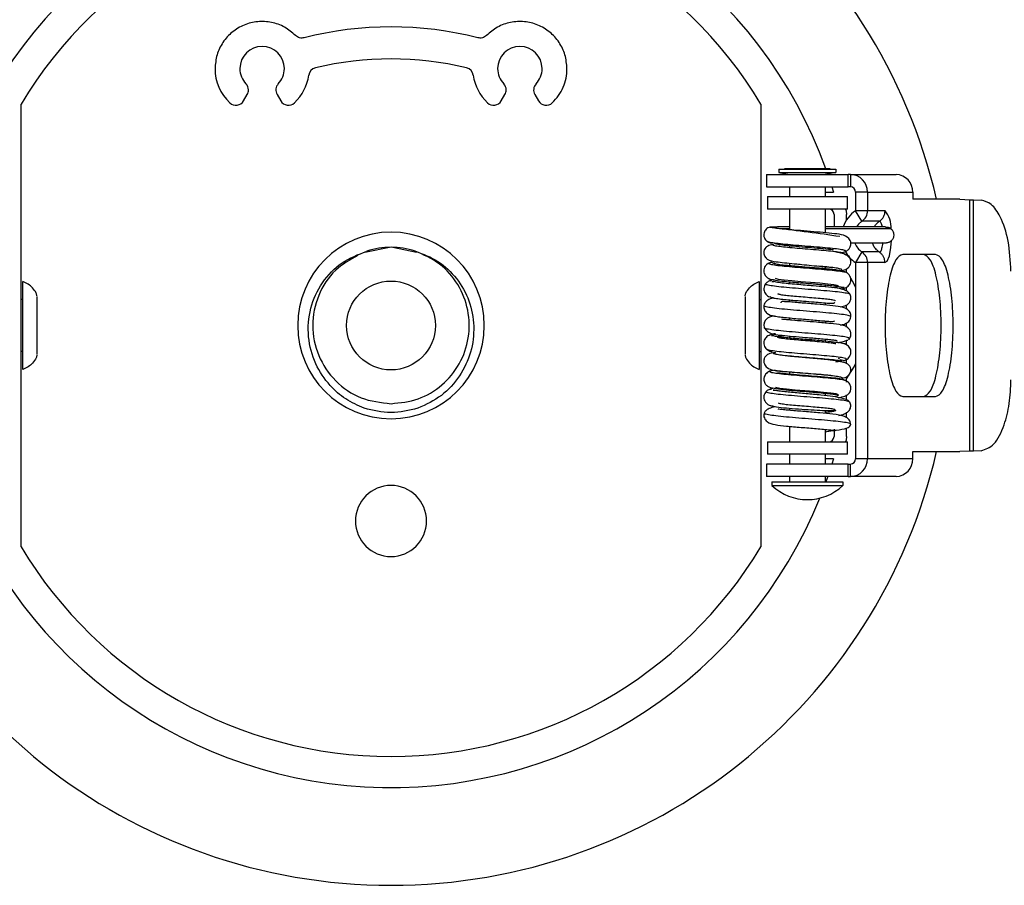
# Model space of a CAD drawing. Header units: millimetres. Extents: x 105 to 699, y 61 to 481.
# Tile 13 of 25: x 265 to 320, y 386 to 434. Entities that reach past the tile are written whole.
import ezdxf

# ---------------------------------------------------------------- set-up
doc = ezdxf.new("R2010")
doc.units = ezdxf.units.MM
doc.linetypes.add('SLD-Solid', pattern=[0])

msp = doc.modelspace()

# ---------------------------------------------------------------- linework, layer by layer
at = {"color": 7, "linetype": 'SLD-Solid', "lineweight": 25}
for p, q in [((277.381, 429.709), (277.588, 430.067)), ((279.265, 430.067), (279.472, 429.709)), ((291.881, 429.709), (292.088, 430.067)), ((293.765, 430.067), (293.972, 429.709)), ((264.87, 404.609), (264.87, 429.522)), ((306.483, 429.522), (306.483, 404.609)), ((306.798, 425.566), (306.798, 424.866)), ((306.798, 425.566), (311.398, 425.566)), ((307.498, 425.866), (307.498, 425.666)), ((307.498, 425.866), (310.698, 425.866)), ((307.498, 425.666), (310.698, 425.666)), ((307.498, 425.666), (308.098, 425.566)), ((310.379, 425.88), (307.817, 425.88)), ((310.698, 425.666), (310.098, 425.566)), ((310.698, 425.866), (310.698, 425.666)), ((311.398, 424.866), (311.398, 425.566)), ((311.515, 425.566), (311.398, 425.566)), ((311.515, 425.566), (311.515, 424.866)), ((311.515, 425.566), (314.05, 425.566)), ((306.798, 424.866), (311.398, 424.866)), ((308.098, 424.866), (308.098, 424.316)), ((310.098, 424.866), (310.098, 424.316)), ((310.479, 424.866), (310.571, 424.566)), ((311.515, 424.866), (311.398, 424.866)), ((306.848, 424.316), (306.848, 423.616)), ((306.848, 424.316), (311.348, 424.316)), ((310.098, 424.566), (310.571, 424.566)), ((311.348, 423.616), (311.348, 424.316)), ((311.806, 424.566), (311.806, 423.522)), ((312.484, 424.566), (311.806, 424.566)), ((312.484, 424.566), (312.484, 423.522)), ((312.484, 424.566), (315.028, 424.566)), ((315.028, 424.566), (315.028, 424.166)), ((317.671, 424.166), (315.028, 424.166)), ((317.671, 424.166), (318.231, 424.137)), ((318.231, 409.994), (318.231, 424.137)), ((318.438, 410.003), (318.438, 424.128)), ((318.438, 424.128), (318.876, 424.115)), ((311.348, 423.616), (306.848, 423.616)), ((308.098, 423.616), (308.098, 422.454)), ((310.098, 423.616), (310.098, 422.283)), ((310.598, 423.316), (310.598, 422.61)), ((311.298, 423.002), (311.298, 423.316)), ((312.17, 422.931), (311.806, 423.522)), ((312.484, 423.522), (311.806, 423.522)), ((313.469, 423.523), (312.484, 423.522)), ((308.098, 421.559), (308.098, 421.442)), ((285.676, 421.466), (284.207, 421.173)), ((287.112, 421.18), (285.676, 421.466)), ((310.789, 421.178), (310.568, 421.224)), ((310.991, 421.161), (311.2, 421.207)), ((311.298, 420.997), (311.298, 421.13)), ((312.17, 421.201), (311.806, 420.61)), ((313.137, 421.201), (312.17, 421.201)), ((316.312, 421.066), (314.46, 421.066)), ((307.098, 420.601), (307.013, 420.606)), ((307.241, 420.649), (307.329, 420.661)), ((308.098, 420.57), (308.098, 420.422)), ((312.484, 420.61), (311.806, 420.61)), ((311.806, 420.61), (311.806, 409.566)), ((313.447, 420.61), (312.484, 420.61)), ((312.484, 420.61), (312.484, 409.566)), ((310.098, 420.367), (310.098, 420.253)), ((311.298, 420.047), (311.298, 420.248)), ((264.96, 414.594), (264.96, 419.537)), ((306.393, 419.537), (306.393, 414.594)), ((307.108, 419.534), (307.204, 419.535)), ((308.098, 419.524), (308.098, 419.409)), ((310.098, 419.353), (310.098, 419.239)), ((311.042, 419.199), (311.054, 419.186)), ((311.298, 419), (311.298, 419.222)), ((264.96, 418.537), (264.87, 418.537)), ((265.763, 415.431), (265.763, 418.701)), ((305.59, 418.701), (305.59, 415.431)), ((306.393, 418.537), (306.483, 418.537)), ((308.098, 418.504), (308.098, 418.39)), ((310.098, 418.338), (310.098, 418.22)), ((311.298, 417.987), (311.298, 418.215)), ((308.098, 417.491), (308.098, 417.376)), ((310.098, 417.319), (310.098, 417.205)), ((311.298, 416.973), (311.298, 417.218)), ((307.084, 416.496), (307.171, 416.499)), ((308.098, 416.473), (308.098, 416.357)), ((310.098, 416.302), (310.098, 416.181)), ((311.298, 415.976), (311.298, 416.223)), ((311.412, 416.281), (311.465, 416.32)), ((264.96, 415.594), (264.87, 415.594)), ((306.393, 415.594), (306.483, 415.594)), ((310.929, 415.166), (310.847, 415.209)), ((310.945, 415.146), (311.111, 415.105)), ((311.298, 414.937), (311.298, 415.157)), ((307.16, 414.542), (307.047, 414.52)), ((308.098, 414.44), (308.098, 414.323)), ((311.298, 413.948), (311.298, 414.176)), ((311.298, 413.876), (311.298, 413.944)), ((310.098, 413.253), (310.098, 413.119)), ((311.298, 412.882), (311.298, 413.16)), ((314.46, 413.066), (316.312, 413.066)), ((308.098, 412.41), (308.098, 412.291)), ((310.098, 412.285), (310.098, 412.122)), ((311.298, 411.865), (311.298, 412.154)), ((308.098, 411.392), (308.098, 410.516)), ((310.098, 411.22), (310.098, 410.516)), ((310.598, 411.231), (310.598, 411.178)), ((310.598, 411.157), (310.598, 410.816)), ((311.298, 410.816), (311.298, 411.302)), ((306.848, 410.516), (306.848, 409.816)), ((306.848, 410.516), (311.348, 410.516)), ((311.348, 409.816), (311.348, 410.516)), ((315.028, 409.966), (317.671, 409.966)), ((315.028, 409.566), (315.028, 409.966)), ((318.231, 409.994), (317.671, 409.966)), ((318.876, 410.016), (318.438, 410.003)), ((311.348, 409.816), (306.848, 409.816)), ((308.098, 409.816), (308.098, 409.266)), ((310.098, 409.816), (310.098, 409.266)), ((310.571, 409.566), (310.098, 409.566)), ((310.571, 409.566), (310.479, 409.266)), ((312.484, 409.566), (311.806, 409.566)), ((315.028, 409.566), (312.484, 409.566)), ((306.798, 409.266), (306.798, 408.566)), ((311.398, 409.266), (306.798, 409.266)), ((311.398, 408.566), (311.398, 409.266)), ((311.398, 409.266), (311.515, 409.266)), ((311.515, 408.566), (311.515, 409.266)), ((311.398, 408.566), (306.798, 408.566)), ((307.098, 408.266), (307.098, 408.066)), ((307.098, 408.266), (311.098, 408.266)), ((308.098, 408.566), (308.098, 408.266)), ((310.098, 408.566), (310.098, 408.266)), ((310.248, 408.566), (310.142, 408.266)), ((311.098, 408.266), (311.098, 408.066)), ((311.398, 408.566), (311.515, 408.566)), ((314.05, 408.566), (311.515, 408.566)), ((307.098, 408.066), (311.098, 408.066))]:
    msp.add_line(p, q, dxfattribs=at)
at = {"color": 7, "linetype": 'SLD-Solid', "lineweight": 25, "flags": 128}
for points in [[(311.252, 423.616), (311.279, 423.511), (311.298, 423.316)], [(312.17, 422.931), (311.978, 422.767), (311.863, 422.614)], [(313.155, 422.932), (312.603, 422.931), (312.17, 422.931)], [(313.447, 420.61), (313.588, 420.69), (313.711, 420.988), (313.795, 421.456), (313.824, 421.839)], [(310.505, 419.194), (310.702, 419.225), (310.819, 419.268), (310.778, 419.31), (310.58, 419.353), (310.242, 419.396), (309.795, 419.44), (309.278, 419.483), (308.738, 419.527), (308.227, 419.571), (307.79, 419.615), (307.471, 419.66), (307.298, 419.705), (307.298, 419.705)], [(311.806, 419.229), (311.727, 419.386), (311.534, 419.722)], [(311.064, 414.1), (311.274, 414.16), (311.437, 414.271), (311.528, 414.421), (311.546, 414.507), (311.545, 414.599), (311.525, 414.693), (311.488, 414.776), (311.377, 414.898), (311.227, 414.971), (310.793, 415.067), (310.252, 415.132), (309.643, 415.186), (308.999, 415.239), (308.603, 415.277), (308.144, 415.327), (307.696, 415.382), (307.368, 415.432), (307.368, 415.432)], [(311.298, 414.066), (311.727, 414.745), (311.806, 414.903)], [(310.527, 413.066), (310.648, 413.082), (310.829, 413.126), (310.851, 413.169), (310.711, 413.213), (310.419, 413.257), (310.001, 413.301), (309.495, 413.346), (308.947, 413.39), (308.406, 413.435), (307.923, 413.481), (307.545, 413.526), (307.306, 413.572), (307.306, 413.572)], [(311.298, 410.816), (311.279, 410.621), (311.252, 410.516)]]:
    msp.add_lwpolyline(points, dxfattribs=at)
at = {"color": 7, "linetype": 'SLD-Solid'}
msp.add_circle((285.676, 417.066), 2.5, dxfattribs=at)
at = {"color": 7, "linetype": 'SLD-Solid', "lineweight": 25}
for centre, radius, start, end in [((285.676, 417.066), 31.5, 13.0262, 166.9738), ((285.676, 417.066), 26, 19.8158, 158.0577), ((285.676, 417.066), 24.25, 30.9084, 149.0916), ((285.676, 414.066), 19.8, 75.7045, 104.2955), ((278.426, 431.52), 1.25, 360, 180), ((292.926, 431.52), 1.25, 360, 180), ((285.676, 414.066), 18, 76.3421, 103.6579), ((278.426, 431.52), 2.65, 180, 226.5523), ((278.426, 431.52), 1.25, 180, 223.3985), ((278.426, 431.52), 1.25, 316.6015, 360), ((281.544, 431.071), 0.5, 103.6579, 171.8051), ((289.808, 431.071), 0.5, 8.1949, 76.3421), ((292.926, 431.52), 1.25, 180, 223.3985), ((292.926, 431.52), 1.25, 316.6015, 360), ((278.426, 431.52), 2.65, 313.4477, 351.8051), ((292.926, 431.52), 2.65, 188.1949, 226.5523), ((277.155, 430.317), 0.5, 0, 43.3985), ((279.698, 430.317), 0.5, 136.6015, 210), ((291.655, 430.317), 0.5, 0, 43.3985), ((294.198, 430.317), 0.5, 136.6015, 210), ((277.155, 430.317), 0.5, 330, 0), ((291.655, 430.317), 0.5, 330, 0), ((276.948, 429.959), 0.5, 226.5523, 330), ((279.905, 429.959), 0.5, 210, 313.4477), ((291.448, 429.959), 0.5, 226.5523, 330), ((294.405, 429.959), 0.5, 210, 313.4477), ((311.499, 424.581), 0.985, 359.1185, 89.0905), ((314.042, 424.58), 0.986, 359.1608, 87.0514), ((311.51, 424.57), 0.295, 359.1185, 89.0905), ((310.298, 423.316), 0.3, 360, 90), ((312.754, 422.087), 1.719, 123.4629, 161.9058), ((311.779, 423.518), 0.705, 303.6351, 0.2916), ((312.347, 422.578), 1.467, 356.6964, 40.1499), ((285.676, 417.066), 5.25, 0, 180), ((297.144, 330.449), 92.647, 81.44691, 83.66934), ((312.732, 422.052), 1.021, 199.8655, 236.5464), ((285.676, 417.066), 4.4, 90, 108), ((285.676, 417.066), 4.4, 72, 90), ((312.748, 422.038), 1.711, 207.3155, 236.5867), ((311.779, 420.613), 0.705, 359.7084, 56.3649), ((285.676, 417.066), 5.25, 180, 0), ((310.298, 410.816), 0.3, 270, 360), ((285.676, 417.066), 31.5, 193.0262, 346.9738), ((311.499, 409.551), 0.985, 270.9095, 0.8815), ((311.51, 409.561), 0.295, 270.9095, 0.8815), ((314.042, 409.551), 0.986, 272.9486, 0.8392), ((285.676, 417.066), 26, 199.8376, 338.0577), ((285.676, 406.066), 2, 0, 180), ((309.098, 410.166), 2.9, 226.3972, 313.6028), ((285.676, 406.066), 2, 180, 0), ((285.676, 417.066), 24.25, 210.9084, 329.0916)]:
    msp.add_arc(centre, radius, start, end, dxfattribs=at)
for points in [[(280.311, 433.383), (280.111, 433.553), (279.713, 433.892), (278.96, 434.153), (278.173, 434.197), (277.404, 434.007), (276.724, 433.602), (276.196, 433.017), (275.843, 432.302), (275.799, 431.781), (275.776, 431.52)], [(295.576, 431.52), (295.554, 431.781), (295.509, 432.302), (295.157, 433.017), (294.628, 433.602), (293.948, 434.007), (293.18, 434.197), (292.393, 434.153), (291.64, 433.892), (291.241, 433.553), (291.042, 433.383)], [(280.787, 433.253), (280.745, 433.245), (280.66, 433.23), (280.53, 433.25), (280.409, 433.299), (280.343, 433.355), (280.311, 433.383)], [(291.042, 433.383), (291.009, 433.355), (290.944, 433.299), (290.822, 433.25), (290.693, 433.23), (290.608, 433.245), (290.565, 433.253)], [(294.749, 429.596), (294.872, 429.727), (295.118, 429.989), (295.375, 430.466), (295.545, 430.981), (295.566, 431.34), (295.576, 431.52)], [(313.155, 422.932), (313.201, 422.967), (313.293, 423.037), (313.392, 423.183), (313.457, 423.348), (313.465, 423.466), (313.469, 423.524)], [(285.676, 412.666), (286.195, 412.719), (287.231, 412.826), (288.594, 413.656), (289.596, 414.869), (290.113, 416.363), (290.083, 417.944), (289.505, 419.407), (288.465, 420.617), (287.512, 421.039), (287.036, 421.25)]]:
    msp.add_open_spline(points, degree=3, dxfattribs=at)
for points, knots in [([(314.05, 425.566), (314.058, 425.566), (314.072, 425.566), (314.086, 425.565), (314.093, 425.565)], [0, 0, 0, 0, 0.559516, 1, 1, 1, 1]), ([(318.231, 424.137), (318.262, 424.136), (318.318, 424.132), (318.402, 424.129), (318.438, 424.128)], [0, 0, 0, 0, 0.559957, 1, 1, 1, 1]), ([(320.549, 420.115), (320.518, 420.697), (320.455, 421.86), (320.009, 423.171), (319.457, 423.959), (319.07, 424.063), (318.876, 424.115)], [0, 0, 0, 0, 0.2788476, 0.5579127, 0.779221, 1, 1, 1, 1]), ([(308.098, 422.609), (308.05, 422.609), (307.875, 422.608), (307.622, 422.608), (307.335, 422.607), (307.111, 422.606), (307.056, 422.605), (307.027, 422.605)], [0, 0, 0, 0, 0.077031, 0.278684, 0.499533, 0.739889, 1, 1, 1, 1]), ([(313.489, 422.611), (313.304, 422.611), (313.04, 422.611), (312.84, 422.611), (312.072, 422.611), (311.586, 422.611), (310.862, 422.61), (310.425, 422.61), (310.187, 422.61), (310.098, 422.61)], [0, 0, 0, 0, 0.333193, 0.475811, 0.603107, 0.813857, 0.894715, 0.960926, 1, 1, 1, 1]), ([(312.852, 422.611), (312.887, 422.665), (312.967, 422.793), (313.087, 422.881), (313.155, 422.932)], [0, 0, 0, 0, 0.430632, 1, 1, 1, 1]), ([(313.319, 422.611), (313.316, 422.63), (313.304, 422.696), (313.276, 422.784), (313.239, 422.869), (313.197, 422.923), (313.168, 422.93), (313.154, 422.934)], [0, 0, 0, 0, 0.093308, 0.319983, 0.546657, 0.77333, 1, 1, 1, 1]), ([(313.489, 422.604), (313.53, 422.606), (313.63, 422.613), (313.718, 422.561), (313.769, 422.531)], [0, 0, 0, 0, 0.416718, 1, 1, 1, 1]), ([(307.011, 422.603), (306.966, 422.589), (306.88, 422.564), (306.777, 422.484), (306.702, 422.386), (306.654, 422.269), (306.642, 422.135), (306.671, 421.999), (306.739, 421.878), (306.81, 421.82), (306.844, 421.793)], [0, 0, 0, 0, 0.129723, 0.251509, 0.363411, 0.481893, 0.610029, 0.74315, 0.875118, 1, 1, 1, 1]), ([(311.201, 421.208), (311.257, 421.234), (311.366, 421.285), (311.478, 421.413), (311.538, 421.546), (311.556, 421.701), (311.521, 421.843), (311.365, 422.068), (311.005, 422.191), (310.526, 422.243), (309.831, 422.311), (309.078, 422.37), (308.418, 422.425), (307.875, 422.473), (307.435, 422.516), (307.053, 422.576), (307.007, 422.588), (306.981, 422.595)], [0, 0, 0, 0, 0.026815, 0.052797, 0.076833, 0.098306, 0.133143, 0.159734, 0.259468, 0.366896, 0.464779, 0.559944, 0.659813, 0.722269, 0.798627, 0.889576, 1, 1, 1, 1]), ([(307.528, 422.531), (307.595, 422.531), (307.731, 422.531), (307.974, 422.531), (308.098, 422.531)], [0, 0, 0, 0, 0.4893656, 1, 1, 1, 1]), ([(310.098, 422.531), (310.19, 422.531), (310.4, 422.531), (310.735, 422.531), (311.074, 422.531), (311.435, 422.531), (311.743, 422.531), (312.18, 422.531), (312.724, 422.531), (313.127, 422.531), (313.338, 422.531), (313.578, 422.531), (313.769, 422.531)], [0, 0, 0, 0, 0.038522, 0.087229, 0.135902, 0.184513, 0.256048, 0.318709, 0.485935, 0.582092, 0.666803, 1, 1, 1, 1]), ([(313.769, 422.531), (313.813, 422.492), (313.899, 422.414), (313.962, 422.243), (313.959, 422.064), (313.89, 421.898), (313.763, 421.777), (313.639, 421.715), (313.565, 421.719), (313.549, 421.72)], [0, 0, 0, 0, 0.159423, 0.318497, 0.477674, 0.636994, 0.79607, 0.955509, 1, 1, 1, 1]), ([(307.165, 421.611), (307.059, 421.595), (306.841, 421.562), (306.681, 421.383), (306.634, 421.144), (306.702, 420.923), (306.949, 420.693), (307.232, 420.674), (307.796, 420.595), (308.179, 420.563), (308.401, 420.54), (308.42, 420.538)], [0, 0, 0, 0, 0.122493, 0.252344, 0.316329, 0.383878, 0.454374, 0.690354, 0.838682, 0.986006, 1, 1, 1, 1]), ([(306.842, 421.792), (306.866, 421.777), (306.914, 421.747), (307.014, 421.713), (307.093, 421.718), (307.139, 421.721)], [0, 0, 0, 0, 0.299862, 0.596993, 1, 1, 1, 1]), ([(311.109, 421.187), (311.159, 421.199), (311.283, 421.229), (311.253, 421.276), (311.048, 421.33), (310.651, 421.384), (310.109, 421.438), (309.468, 421.492), (308.787, 421.546), (308.129, 421.601), (307.555, 421.656), (307.116, 421.714), (306.915, 421.75), (306.845, 421.794), (306.847, 421.792), (306.847, 421.792)], [0, 0, 0, 0, 0.059695, 0.146567, 0.234213, 0.322125, 0.410419, 0.499115, 0.588235, 0.677719, 0.767573, 0.85788, 0.948576, 0.991409, 1, 1, 1, 1]), ([(311.085, 421.133), (311.072, 421.14), (311.025, 421.163), (310.754, 421.203), (310.308, 421.253), (309.745, 421.303), (309.131, 421.353), (308.52, 421.403), (307.969, 421.452), (307.526, 421.501), (307.238, 421.549), (307.109, 421.598), (307.178, 421.63), (307.212, 421.646)], [0, 0, 0, 0, 0.0381999, 0.1368203, 0.234814, 0.3323324, 0.4293192, 0.5257667, 0.6216853, 0.7170379, 0.8121068, 0.9062291, 1, 1, 1, 1]), ([(307.249, 421.698), (307.25, 421.694), (307.251, 421.677), (307.485, 421.627), (307.85, 421.582), (308.351, 421.533), (308.975, 421.483), (309.692, 421.424), (310.207, 421.378), (310.487, 421.348), (310.555, 421.34), (310.561, 421.339)], [0, 0, 0, 0, 0.048121, 0.194616, 0.320291, 0.424512, 0.589781, 0.746107, 0.905271, 0.990971, 1, 1, 1, 1]), ([(311.539, 421.713), (311.8, 421.713), (312.244, 421.713), (312.919, 421.713), (313.107, 421.713), (313.368, 421.713), (313.549, 421.713)], [0, 0, 0, 0, 0.235283, 0.399395, 0.581722, 1, 1, 1, 1]), ([(313.137, 421.201), (313.083, 421.242), (312.968, 421.331), (312.831, 421.505), (312.779, 421.646), (312.754, 421.713)], [0, 0, 0, 0, 0.31607, 0.67877, 1, 1, 1, 1]), ([(313.137, 421.201), (313.152, 421.199), (313.18, 421.197), (313.223, 421.238), (313.262, 421.309), (313.297, 421.412), (313.326, 421.542), (313.345, 421.659), (313.351, 421.734), (313.353, 421.755)], [0, 0, 0, 0, 0.157054, 0.314106, 0.471158, 0.628208, 0.785256, 0.942304, 1, 1, 1, 1]), ([(284.162, 412.406), (283.807, 412.565), (283.098, 412.883), (282.145, 413.732), (281.358, 414.911), (280.95, 416.434), (281.078, 418.051), (281.749, 419.512), (282.857, 420.681), (283.832, 421.061), (284.317, 421.25)], [0, 0, 0, 0, 0.09971, 0.199253, 0.324175, 0.459863, 0.597465, 0.733193, 0.867335, 1, 1, 1, 1]), ([(283.81, 421.009), (283.37, 420.761), (282.425, 420.23), (281.51, 418.783), (281.16, 417.069), (281.506, 415.335), (282.484, 413.882), (283.949, 412.864), (285.1, 412.732), (285.676, 412.666)], [0, 0, 0, 0, 0.126934, 0.272445, 0.417956, 0.563467, 0.708978, 0.854489, 1, 1, 1, 1]), ([(287.036, 421.25), (287.48, 421.085), (288.372, 420.754), (289.414, 419.736), (290.137, 418.475), (290.399, 417.023), (290.232, 415.543), (289.578, 414.193), (288.565, 413.048), (287.649, 412.62), (287.19, 412.406)], [0, 0, 0, 0, 0.120858, 0.242429, 0.365729, 0.489874, 0.615734, 0.74242, 0.870794, 1, 1, 1, 1]), ([(310.965, 420.152), (310.994, 420.157), (311.148, 420.182), (311.261, 420.215), (311.408, 420.315), (311.493, 420.415), (311.55, 420.576), (311.549, 420.715), (311.503, 420.844), (311.372, 420.986), (311.146, 421.115), (310.878, 421.163), (310.789, 421.178)], [0, 0, 0, 0, 0.044535, 0.23667, 0.313831, 0.378259, 0.433419, 0.496477, 0.57884, 0.680636, 0.89328, 1, 1, 1, 1]), ([(313.137, 421.201), (313.183, 421.165), (313.274, 421.095), (313.371, 420.95), (313.436, 420.786), (313.443, 420.668), (313.447, 420.61)], [0, 0, 0, 0, 0.249961, 0.499943, 0.749953, 1, 1, 1, 1]), ([(314.46, 421.066), (314.331, 421.005), (314.072, 420.884), (313.743, 419.96), (313.523, 418.637), (313.447, 417.066), (313.523, 415.495), (313.743, 414.171), (314.072, 413.247), (314.331, 413.126), (314.46, 413.066)], [0, 0, 0, 0, 0.125009, 0.250688, 0.375224, 0.5, 0.624776, 0.749312, 0.874991, 1, 1, 1, 1]), ([(315.634, 413.066), (315.763, 413.126), (316.022, 413.247), (316.351, 414.171), (316.57, 415.495), (316.647, 417.066), (316.57, 418.637), (316.351, 419.96), (316.022, 420.884), (315.763, 421.005), (315.634, 421.066)], [0, 0, 0, 0, 0.125009, 0.250688, 0.375224, 0.5, 0.624776, 0.749312, 0.874991, 1, 1, 1, 1]), ([(316.312, 413.066), (316.441, 413.126), (316.7, 413.247), (317.029, 414.171), (317.249, 415.495), (317.326, 417.066), (317.249, 418.637), (317.029, 419.96), (316.7, 420.884), (316.441, 421.005), (316.312, 421.066)], [0, 0, 0, 0, 0.125009, 0.250688, 0.375224, 0.5, 0.624776, 0.749312, 0.874991, 1, 1, 1, 1]), ([(306.965, 420.59), (306.92, 420.567), (306.829, 420.521), (306.725, 420.407), (306.659, 420.27), (306.641, 420.127), (306.666, 419.995), (306.724, 419.879), (306.818, 419.771), (306.908, 419.723), (306.954, 419.699)], [0, 0, 0, 0, 0.122376, 0.251072, 0.381988, 0.510683, 0.633593, 0.751848, 0.87448, 1, 1, 1, 1]), ([(311.336, 420.007), (311.332, 420.015), (311.319, 420.042), (311.078, 420.088), (310.645, 420.144), (310.063, 420.199), (309.4, 420.254), (308.714, 420.309), (308.069, 420.363), (307.525, 420.418), (307.127, 420.472), (306.926, 420.526), (306.892, 420.569), (306.993, 420.594), (307.023, 420.602)], [0, 0, 0, 0, 0.042248, 0.136157, 0.229575, 0.32259, 0.415221, 0.50748, 0.599326, 0.69075, 0.781885, 0.872535, 0.962494, 1, 1, 1, 1]), ([(307.299, 420.531), (307.213, 420.565), (307.126, 420.6), (307.098, 420.601), (307.098, 420.601)], [0, 0, 0, 0, 0.983379, 1, 1, 1, 1]), ([(307.214, 420.594), (307.212, 420.593), (307.191, 420.577), (307.23, 420.559), (307.267, 420.542)], [0, 0, 0, 0, 0.064628, 1, 1, 1, 1]), ([(309.741, 420.284), (309.632, 420.294), (309.329, 420.319), (308.864, 420.356), (308.372, 420.397), (307.919, 420.438), (307.583, 420.473), (307.376, 420.504), (307.331, 420.519), (307.308, 420.527)], [0, 0, 0, 0, 0.103001, 0.285867, 0.415401, 0.565142, 0.760844, 0.875622, 1, 1, 1, 1]), ([(308.42, 420.538), (308.543, 420.526), (308.842, 420.496), (309.362, 420.443), (309.968, 420.383), (310.292, 420.348), (310.464, 420.33)], [0, 0, 0, 0, 0.167225, 0.405465, 0.684733, 1, 1, 1, 1]), ([(310.908, 420.154), (310.93, 420.158), (311.034, 420.178), (311.051, 420.214), (310.943, 420.262), (310.646, 420.31), (310.239, 420.356), (309.902, 420.385), (309.749, 420.399)], [0, 0, 0, 0, 0.050341, 0.244553, 0.440872, 0.638071, 0.83617, 1, 1, 1, 1]), ([(311.109, 420.079), (311.104, 420.093), (311.094, 420.122), (310.877, 420.166), (310.557, 420.208), (310.178, 420.246), (309.9, 420.271), (309.752, 420.283), (309.741, 420.284)], [0, 0, 0, 0, 0.199467, 0.426466, 0.632784, 0.819256, 0.986234, 1, 1, 1, 1]), ([(311.356, 420.011), (311.334, 420.026), (311.288, 420.057), (311.206, 420.085), (311.125, 420.097), (311.073, 420.091), (311.052, 420.088)], [0, 0, 0, 0, 0.259879, 0.52948, 0.804471, 1, 1, 1, 1]), ([(311.13, 419.159), (311.178, 419.172), (311.274, 419.196), (311.39, 419.278), (311.476, 419.376), (311.534, 419.496), (311.555, 419.637), (311.531, 419.781), (311.465, 419.914), (311.393, 419.978), (311.358, 420.01)], [0, 0, 0, 0, 0.125452, 0.246702, 0.362306, 0.483592, 0.612276, 0.744481, 0.875275, 1, 1, 1, 1]), ([(265.761, 418.73), (265.747, 418.785), (265.704, 418.955), (265.517, 419.173), (265.275, 419.413), (265.068, 419.495), (264.96, 419.537)], [0, 0, 0, 0, 0.143084, 0.440752, 0.709581, 1, 1, 1, 1]), ([(305.591, 418.73), (305.605, 418.785), (305.649, 418.955), (305.836, 419.173), (306.077, 419.413), (306.285, 419.495), (306.393, 419.537)], [0, 0, 0, 0, 0.143084, 0.440752, 0.709581, 1, 1, 1, 1]), ([(306.748, 419.414), (306.723, 419.375), (306.671, 419.296), (306.642, 419.152), (306.656, 419.006), (306.715, 418.875), (306.803, 418.772), (306.912, 418.697), (307.045, 418.645), (307.144, 418.644), (307.195, 418.643)], [0, 0, 0, 0, 0.126373, 0.25835, 0.391187, 0.519915, 0.640663, 0.755271, 0.87549, 1, 1, 1, 1]), ([(311.489, 418.805), (311.493, 418.809), (311.512, 418.833), (311.33, 418.877), (310.946, 418.936), (310.376, 418.995), (309.696, 419.054), (308.963, 419.113), (308.245, 419.172), (307.611, 419.23), (307.11, 419.289), (306.82, 419.347), (306.704, 419.388), (306.751, 419.409), (306.754, 419.41)], [0, 0, 0, 0, 0.020898, 0.119047, 0.2169759, 0.3146058, 0.4120176, 0.5092679, 0.6062289, 0.7029539, 0.7995146, 0.8958728, 0.991583, 1, 1, 1, 1]), ([(307.067, 419.591), (307.036, 419.586), (306.972, 419.575), (306.885, 419.535), (306.808, 419.482), (306.768, 419.436), (306.748, 419.414)], [0, 0, 0, 0, 0.2552548, 0.5101053, 0.7597197, 1, 1, 1, 1]), ([(306.942, 419.704), (306.986, 419.688), (307.068, 419.658), (307.343, 419.607), (307.742, 419.557), (308.24, 419.509), (308.753, 419.467), (309.247, 419.427), (309.719, 419.388), (310.118, 419.352), (310.505, 419.313), (310.828, 419.27), (311.029, 419.231), (311.038, 419.207), (311.042, 419.199)], [0, 0, 0, 0, 0.0794095, 0.1508252, 0.2696735, 0.3592739, 0.4342072, 0.5392658, 0.6044897, 0.6779184, 0.7593874, 0.8487185, 0.9459746, 1, 1, 1, 1]), ([(307.184, 419.634), (307.178, 419.633), (307.018, 419.61), (307.003, 419.586), (306.987, 419.563)], [0, 0, 0, 0, 0.038295, 1, 1, 1, 1]), ([(311.509, 418.803), (311.472, 418.857), (311.405, 418.957), (311.153, 419.088), (310.713, 419.186), (310.173, 419.232), (309.51, 419.29), (308.959, 419.334), (308.476, 419.374), (307.988, 419.417), (307.557, 419.465), (307.238, 419.515), (307.204, 419.55), (307.186, 419.568)], [0, 0, 0, 0, 0.073095, 0.134825, 0.225346, 0.360802, 0.472473, 0.540959, 0.617495, 0.701897, 0.793907, 0.893611, 1, 1, 1, 1]), ([(311.163, 419.2), (311.131, 419.198), (311.068, 419.193), (310.975, 419.211), (310.887, 419.243), (310.837, 419.277), (310.812, 419.294)], [0, 0, 0, 0, 0.258014, 0.513752, 0.762425, 1, 1, 1, 1]), ([(310.671, 418.445), (310.673, 418.448), (310.686, 418.463), (310.565, 418.492), (310.31, 418.532), (309.928, 418.571), (309.47, 418.611), (308.974, 418.651), (308.486, 418.691), (308.052, 418.731), (307.707, 418.771), (307.504, 418.811), (307.425, 418.841), (307.462, 418.856), (307.467, 418.859)], [0, 0, 0, 0, 0.017921, 0.113395, 0.208714, 0.304376, 0.400446, 0.496771, 0.593496, 0.690495, 0.787799, 0.88591, 0.9837, 1, 1, 1, 1]), ([(310.943, 418.117), (311.06, 418.135), (311.224, 418.159), (311.393, 418.269), (311.503, 418.397), (311.552, 418.555), (311.546, 418.697), (311.521, 418.768), (311.509, 418.803)], [0, 0, 0, 0, 0.3725034, 0.5252593, 0.678916, 0.8380556, 0.919441, 1, 1, 1, 1]), ([(310.963, 419.118), (310.974, 419.119), (311.153, 419.143), (311.188, 419.168), (311.22, 419.191)], [0, 0, 0, 0, 0.063098, 1, 1, 1, 1]), ([(306.654, 418.182), (306.651, 418.14), (306.644, 418.053), (306.69, 417.895), (306.876, 417.675), (307.166, 417.607), (307.544, 417.549), (307.92, 417.507), (308.333, 417.468), (308.765, 417.431), (309.198, 417.396), (309.612, 417.362), (310.002, 417.328), (310.327, 417.298), (310.557, 417.277), (310.609, 417.308), (310.634, 417.323)], [0, 0, 0, 0, 0.025767, 0.053234, 0.11241, 0.253375, 0.33546, 0.415623, 0.493688, 0.569854, 0.644306, 0.717237, 0.788892, 0.860541, 0.932019, 1, 1, 1, 1]), ([(307.194, 418.608), (307.154, 418.603), (307.011, 418.583), (306.836, 418.486), (306.697, 418.333), (306.668, 418.233), (306.654, 418.182)], [0, 0, 0, 0, 0.156988, 0.558698, 0.775969, 1, 1, 1, 1]), ([(311.544, 417.556), (311.526, 417.576), (311.487, 417.616), (311.15, 417.676), (310.639, 417.737), (309.981, 417.797), (309.243, 417.857), (308.491, 417.918), (307.797, 417.978), (307.218, 418.038), (306.829, 418.099), (306.643, 418.146), (306.672, 418.174), (306.68, 418.182)], [0, 0, 0, 0, 0.095384, 0.191902, 0.288349, 0.384766, 0.481218, 0.577644, 0.674029, 0.77044, 0.86689, 0.963072, 1, 1, 1, 1]), ([(307.011, 418.689), (307.029, 418.671), (307.065, 418.637), (307.33, 418.588), (307.682, 418.544), (308.184, 418.495), (308.809, 418.443), (309.431, 418.394), (309.933, 418.351), (310.268, 418.321), (310.487, 418.315), (310.631, 418.321), (310.637, 418.358), (310.64, 418.376)], [0, 0, 0, 0, 0.113513, 0.217918, 0.312729, 0.398272, 0.541945, 0.651367, 0.729038, 0.820668, 0.87834, 0.942532, 1, 1, 1, 1]), ([(311.546, 417.556), (311.546, 417.598), (311.547, 417.684), (311.491, 417.838), (311.3, 418.042), (310.953, 418.125), (310.407, 418.195), (309.633, 418.264), (308.936, 418.32), (308.4, 418.363), (308.031, 418.399), (307.758, 418.404), (307.623, 418.419), (307.612, 418.355), (307.611, 418.346)], [0, 0, 0, 0, 0.028105, 0.057284, 0.117341, 0.248025, 0.392935, 0.537129, 0.68135, 0.75432, 0.829873, 0.907877, 0.987774, 1, 1, 1, 1]), ([(307.236, 417.601), (307.17, 417.593), (307.064, 417.579), (306.891, 417.503), (306.743, 417.385), (306.658, 417.22), (306.642, 417.058), (306.665, 416.975), (306.676, 416.933)], [0, 0, 0, 0, 0.2441626, 0.3930068, 0.5678281, 0.7727494, 0.8849754, 1, 1, 1, 1]), ([(311.465, 416.32), (311.484, 416.352), (311.522, 416.417), (311.555, 416.556), (311.54, 416.716), (311.464, 416.859), (311.287, 417.031), (311.001, 417.1), (310.534, 417.165), (310.026, 417.213), (309.523, 417.256), (308.895, 417.306), (308.315, 417.354), (307.876, 417.398), (307.735, 417.407), (307.656, 417.412)], [0, 0, 0, 0, 0.021954, 0.043629, 0.083951, 0.119259, 0.150254, 0.276278, 0.438023, 0.518942, 0.593201, 0.723941, 0.85106, 0.917617, 1, 1, 1, 1]), ([(310.951, 417.099), (311.031, 417.11), (311.208, 417.135), (311.399, 417.256), (311.516, 417.411), (311.536, 417.508), (311.546, 417.556)], [0, 0, 0, 0, 0.29073, 0.637196, 0.817837, 1, 1, 1, 1]), ([(307.074, 416.545), (307.026, 416.535), (306.934, 416.517), (306.819, 416.443), (306.731, 416.351), (306.669, 416.235), (306.641, 416.098), (306.657, 415.954), (306.714, 415.82), (306.781, 415.753), (306.813, 415.72)], [0, 0, 0, 0, 0.126968, 0.248278, 0.362355, 0.482548, 0.61104, 0.743623, 0.874961, 1, 1, 1, 1]), ([(306.676, 416.933), (306.734, 416.851), (306.925, 416.581), (307.514, 416.532), (308.277, 416.453), (309.026, 416.393), (309.684, 416.34), (310.169, 416.296), (310.466, 416.265), (310.642, 416.242), (310.747, 416.229), (310.781, 416.219), (310.775, 416.228), (310.775, 416.229)], [0, 0, 0, 0, 0.0986234, 0.3257104, 0.4551953, 0.5835078, 0.7283374, 0.8048831, 0.8748338, 0.9375363, 0.966213, 0.9970941, 1, 1, 1, 1]), ([(311.443, 416.322), (311.449, 416.336), (311.463, 416.369), (311.232, 416.422), (310.806, 416.481), (310.213, 416.539), (309.516, 416.598), (308.776, 416.657), (308.064, 416.717), (307.442, 416.776), (306.98, 416.836), (306.718, 416.887), (306.708, 416.919), (306.705, 416.93)], [0, 0, 0, 0, 0.067544, 0.163945, 0.260505, 0.357222, 0.454159, 0.551354, 0.648695, 0.746242, 0.844071, 0.942047, 1, 1, 1, 1]), ([(307.306, 416.604), (307.273, 416.599), (307.131, 416.579), (306.989, 416.542), (306.965, 416.51), (306.953, 416.493)], [0, 0, 0, 0, 0.128713, 0.555205, 1, 1, 1, 1]), ([(311.318, 415.966), (311.287, 415.986), (311.219, 416.029), (310.922, 416.088), (310.434, 416.151), (309.743, 416.217), (309.055, 416.274), (308.495, 416.321), (308.081, 416.358), (307.708, 416.396), (307.406, 416.435), (307.191, 416.476), (307.152, 416.503), (307.132, 416.517)], [0, 0, 0, 0, 0.086737, 0.185085, 0.294436, 0.414582, 0.545175, 0.614667, 0.686724, 0.76126, 0.838385, 0.91817, 1, 1, 1, 1]), ([(310.702, 416.035), (310.648, 416.045), (310.514, 416.07), (310.144, 416.109), (309.66, 416.153), (309.122, 416.196), (308.59, 416.239), (308.109, 416.282), (307.727, 416.325), (307.475, 416.365), (307.431, 416.391), (307.411, 416.402)], [0, 0, 0, 0, 0.081762, 0.201051, 0.319851, 0.437964, 0.555486, 0.672403, 0.788578, 0.904633, 1, 1, 1, 1]), ([(307.428, 416.434), (307.434, 416.44), (307.452, 416.46), (307.58, 416.485), (307.741, 416.504), (307.783, 416.509)], [0, 0, 0, 0, 0.22956, 0.79398, 1, 1, 1, 1]), ([(310.808, 416.099), (310.845, 416.105), (310.996, 416.131), (311.198, 416.181), (311.311, 416.226), (311.368, 416.248)], [0, 0, 0, 0, 0.139054, 0.565644, 1, 1, 1, 1]), ([(311.268, 415.137), (311.309, 415.162), (311.394, 415.212), (311.487, 415.329), (311.542, 415.466), (311.552, 415.608), (311.522, 415.737), (311.46, 415.848), (311.365, 415.949), (311.278, 415.991), (311.233, 416.012)], [0, 0, 0, 0, 0.123403, 0.253205, 0.384813, 0.513343, 0.634916, 0.751199, 0.873414, 1, 1, 1, 1]), ([(307.289, 415.554), (307.15, 415.528), (306.911, 415.483), (306.763, 415.369), (306.691, 415.261), (306.658, 415.171), (306.64, 415.032), (306.675, 414.883), (306.835, 414.662), (307.067, 414.589), (307.197, 414.548)], [0, 0, 0, 0, 0.237851, 0.409323, 0.469167, 0.51249, 0.55829, 0.65562, 0.807147, 1, 1, 1, 1]), ([(306.814, 415.72), (306.838, 415.701), (306.88, 415.667), (306.931, 415.647), (306.954, 415.638)], [0, 0, 0, 0, 0.560097, 1, 1, 1, 1]), ([(311.24, 415.132), (311.269, 415.146), (311.333, 415.179), (311.19, 415.23), (310.862, 415.285), (310.362, 415.339), (309.743, 415.395), (309.058, 415.45), (308.372, 415.505), (307.746, 415.561), (307.246, 415.617), (306.914, 415.67), (306.856, 415.704), (306.83, 415.719)], [0, 0, 0, 0, 0.074332, 0.167035, 0.260127, 0.353523, 0.447329, 0.541556, 0.636131, 0.731081, 0.826452, 0.922296, 1, 1, 1, 1]), ([(306.954, 415.638), (306.96, 415.634), (306.996, 415.617), (307.053, 415.605), (307.101, 415.605), (307.117, 415.605)], [0, 0, 0, 0, 0.1366197, 0.7152285, 1, 1, 1, 1]), ([(311.064, 415.038), (310.999, 415.054), (310.871, 415.087), (310.468, 415.137), (309.958, 415.185), (309.37, 415.234), (308.765, 415.283), (308.198, 415.331), (307.719, 415.379), (307.371, 415.426), (307.192, 415.474), (307.168, 415.515), (307.274, 415.54), (307.316, 415.55)], [0, 0, 0, 0, 0.096724, 0.192719, 0.288234, 0.383208, 0.477664, 0.571613, 0.664948, 0.75792, 0.850341, 0.941893, 1, 1, 1, 1]), ([(265.761, 415.401), (265.747, 415.346), (265.704, 415.177), (265.517, 414.959), (265.275, 414.718), (265.068, 414.637), (264.96, 414.594)], [0, 0, 0, 0, 0.143084, 0.440752, 0.709581, 1, 1, 1, 1]), ([(305.591, 415.401), (305.605, 415.346), (305.649, 415.177), (305.836, 414.959), (306.077, 414.718), (306.285, 414.637), (306.393, 414.594)], [0, 0, 0, 0, 0.143084, 0.440752, 0.709581, 1, 1, 1, 1]), ([(310.699, 415.024), (310.788, 415.038), (310.942, 415.063), (311.031, 415.099), (311.023, 415.122), (311.019, 415.134)], [0, 0, 0, 0, 0.391703, 0.683301, 1, 1, 1, 1]), ([(311.111, 415.105), (311.113, 415.105), (311.174, 415.089), (311.214, 415.11), (311.252, 415.13)], [0, 0, 0, 0, 0.034228, 1, 1, 1, 1]), ([(307.048, 414.52), (306.999, 414.502), (306.903, 414.467), (306.757, 414.353), (306.657, 414.189), (306.641, 414.013), (306.672, 413.882), (306.728, 413.778), (306.817, 413.678), (307.014, 413.566), (307.297, 413.52), (307.87, 413.445), (308.514, 413.389), (309.111, 413.341), (309.661, 413.294), (310.066, 413.256), (310.395, 413.224), (310.624, 413.202), (310.797, 413.183), (310.828, 413.177), (310.844, 413.174)], [0, 0, 0, 0, 0.026, 0.050866, 0.094227, 0.126919, 0.148581, 0.16579, 0.184873, 0.229515, 0.340362, 0.443487, 0.539047, 0.632089, 0.689329, 0.771615, 0.821498, 0.876462, 0.936088, 1, 1, 1, 1]), ([(311.318, 413.938), (311.274, 413.956), (311.185, 413.993), (310.806, 414.047), (310.287, 414.102), (309.66, 414.156), (308.988, 414.21), (308.332, 414.263), (307.753, 414.317), (307.301, 414.37), (307.024, 414.423), (306.925, 414.474), (307.02, 414.507), (307.065, 414.523)], [0, 0, 0, 0, 0.0931508, 0.1867046, 0.2797804, 0.3724522, 0.4647415, 0.556576, 0.6479687, 0.7389796, 0.8296869, 0.9195255, 1, 1, 1, 1]), ([(307.197, 414.548), (307.307, 414.531), (307.51, 414.499), (307.97, 414.467), (308.504, 414.43), (309.142, 414.377), (309.742, 414.329), (310.173, 414.291), (310.367, 414.269), (310.423, 414.263)], [0, 0, 0, 0, 0.141521, 0.261153, 0.446914, 0.609124, 0.769296, 0.932513, 1, 1, 1, 1]), ([(310.959, 414.051), (311.007, 414.065), (311.111, 414.095), (311.05, 414.141), (310.824, 414.19), (310.428, 414.24), (309.907, 414.29), (309.304, 414.34), (308.675, 414.39), (308.082, 414.44), (307.564, 414.491), (307.341, 414.525), (307.23, 414.542)], [0, 0, 0, 0, 0.0842575, 0.1836827, 0.2839476, 0.3845361, 0.485737, 0.5874752, 0.6897676, 0.792618, 0.8959644, 1, 1, 1, 1]), ([(310.426, 414.124), (310.183, 414.146), (309.741, 414.186), (308.991, 414.246), (308.313, 414.301), (307.835, 414.346), (307.563, 414.377), (307.447, 414.391), (307.432, 414.381), (307.426, 414.377)], [0, 0, 0, 0, 0.2208183, 0.4025641, 0.5828601, 0.7678253, 0.8595356, 0.9412766, 1, 1, 1, 1]), ([(311.311, 413.943), (311.262, 413.966), (311.169, 414.009), (310.875, 414.071), (310.628, 414.106), (310.427, 414.124), (310.426, 414.124)], [0, 0, 0, 0, 0.301321, 0.566507, 0.9962, 1, 1, 1, 1]), ([(310.838, 413.003), (310.968, 413.029), (311.222, 413.082), (311.427, 413.195), (311.536, 413.399), (311.555, 413.537), (311.533, 413.666), (311.488, 413.77), (311.416, 413.868), (311.348, 413.917), (311.313, 413.942)], [0, 0, 0, 0, 0.289366, 0.566779, 0.651773, 0.752942, 0.810381, 0.871656, 0.935478, 1, 1, 1, 1]), ([(318.876, 410.016), (319.123, 410.098), (319.615, 410.262), (320.164, 411.333), (320.491, 412.645), (320.53, 413.56), (320.549, 414.016)], [0, 0, 0, 0, 0.280541, 0.560064, 0.780621, 1, 1, 1, 1]), ([(306.781, 413.353), (306.751, 413.317), (306.69, 413.242), (306.647, 413.101), (306.648, 412.953), (306.694, 412.816), (306.775, 412.704), (306.879, 412.618), (307.012, 412.553), (307.114, 412.542), (307.166, 412.536)], [0, 0, 0, 0, 0.125853, 0.257245, 0.389725, 0.518607, 0.640231, 0.756074, 0.87642, 1, 1, 1, 1]), ([(311.48, 412.742), (311.463, 412.76), (311.425, 412.798), (311.103, 412.855), (310.606, 412.913), (309.969, 412.972), (309.256, 413.03), (308.532, 413.088), (307.865, 413.146), (307.312, 413.204), (306.937, 413.262), (306.755, 413.312), (306.793, 413.342), (306.807, 413.354)], [0, 0, 0, 0, 0.08744, 0.18365, 0.279527, 0.375132, 0.47051, 0.565612, 0.66043, 0.755, 0.849388, 0.943261, 1, 1, 1, 1]), ([(307.1, 413.48), (307.07, 413.479), (307.008, 413.478), (306.921, 413.451), (306.844, 413.411), (306.803, 413.373), (306.783, 413.354)], [0, 0, 0, 0, 0.25481, 0.509441, 0.759171, 1, 1, 1, 1]), ([(307.238, 413.542), (307.177, 413.531), (306.998, 413.5), (307.003, 413.468), (307.006, 413.447)], [0, 0, 0, 0, 0.336885, 1, 1, 1, 1]), ([(307.17, 413.433), (307.207, 413.435), (307.251, 413.437), (307.291, 413.416), (307.297, 413.413)], [0, 0, 0, 0, 0.859609, 1, 1, 1, 1]), ([(311.487, 412.748), (311.449, 412.789), (311.369, 412.875), (311.049, 412.978), (310.546, 413.07), (309.849, 413.152), (309.163, 413.215), (308.604, 413.263), (308.191, 413.3), (307.813, 413.337), (307.5, 413.375), (307.269, 413.414), (307.213, 413.44), (307.184, 413.453)], [0, 0, 0, 0, 0.088918, 0.189774, 0.301186, 0.422355, 0.552701, 0.621549, 0.692667, 0.76599, 0.84163, 0.919791, 1, 1, 1, 1]), ([(310.658, 412.325), (310.653, 412.329), (310.629, 412.346), (310.438, 412.377), (310.104, 412.417), (309.664, 412.458), (309.17, 412.498), (308.665, 412.539), (308.196, 412.579), (307.81, 412.62), (307.552, 412.657), (307.494, 412.68), (307.47, 412.69)], [0, 0, 0, 0, 0.034646, 0.144149, 0.253763, 0.364026, 0.474627, 0.585675, 0.69724, 0.809059, 0.921749, 1, 1, 1, 1]), ([(310.86, 412.01), (310.954, 412.023), (311.119, 412.047), (311.323, 412.16), (311.48, 412.309), (311.567, 412.528), (311.514, 412.673), (311.487, 412.748)], [0, 0, 0, 0, 0.219227, 0.380855, 0.566814, 0.77607, 1, 1, 1, 1]), ([(287.19, 412.406), (286.686, 412.286), (285.676, 412.047), (284.667, 412.286), (284.162, 412.406)], [0, 0, 0, 0, 0.50008, 1, 1, 1, 1]), ([(306.664, 412.13), (306.656, 412.084), (306.64, 411.99), (306.683, 411.813), (306.881, 411.577), (307.289, 411.476), (307.782, 411.421), (308.313, 411.371), (308.739, 411.335), (309.177, 411.299), (309.606, 411.264), (310.005, 411.23), (310.367, 411.192), (310.61, 411.173), (310.708, 411.15), (310.702, 411.187), (310.701, 411.188)], [0, 0, 0, 0, 0.031087, 0.063122, 0.127658, 0.261154, 0.409046, 0.483711, 0.558017, 0.631987, 0.705682, 0.779136, 0.852333, 0.925021, 0.99711, 1, 1, 1, 1]), ([(307.278, 412.491), (307.158, 412.459), (306.933, 412.401), (306.736, 412.27), (306.688, 412.178), (306.664, 412.13)], [0, 0, 0, 0, 0.355467, 0.664638, 1, 1, 1, 1]), ([(311.521, 411.509), (311.525, 411.519), (311.536, 411.545), (311.303, 411.601), (310.865, 411.66), (310.256, 411.721), (309.543, 411.781), (308.79, 411.841), (308.066, 411.901), (307.436, 411.962), (306.967, 412.022), (306.687, 412.079), (306.681, 412.116), (306.679, 412.133)], [0, 0, 0, 0, 0.058228, 0.154218, 0.249947, 0.345642, 0.441295, 0.536948, 0.632483, 0.727964, 0.823463, 0.918841, 1, 1, 1, 1]), ([(307.032, 412.568), (307.092, 412.546), (307.209, 412.503), (307.731, 412.439), (308.404, 412.38), (309.139, 412.33), (309.816, 412.293), (310.332, 412.275), (310.638, 412.275), (310.667, 412.291), (310.678, 412.298)], [0, 0, 0, 0, 0.143621, 0.284405, 0.42137, 0.553951, 0.681527, 0.803758, 0.920542, 1, 1, 1, 1]), ([(311.547, 411.501), (311.527, 411.594), (311.489, 411.774), (311.13, 411.997), (310.572, 412.083), (309.938, 412.139), (309.375, 412.186), (308.947, 412.22), (308.531, 412.253), (308.148, 412.286), (307.818, 412.318), (307.563, 412.346), (307.456, 412.361), (307.451, 412.345), (307.45, 412.342)], [0, 0, 0, 0, 0.0944821, 0.1835241, 0.3412859, 0.4882829, 0.5616111, 0.6347044, 0.7074817, 0.7798943, 0.8518014, 0.9221353, 0.9850909, 1, 1, 1, 1]), ([(310.098, 412.183), (310.208, 412.195), (310.441, 412.22), (310.64, 412.258), (310.729, 412.287), (310.698, 412.302), (310.693, 412.305)], [0, 0, 0, 0, 0.293429, 0.618169, 0.941703, 1, 1, 1, 1]), ([(310.098, 411.073), (310.117, 411.082), (310.152, 411.097), (310.897, 411.196), (311.434, 411.288), (311.514, 411.438), (311.547, 411.501)], [0, 0, 0, 0, 0.308168, 0.56642, 0.817159, 1, 1, 1, 1]), ([(318.438, 410.003), (318.392, 410.002), (318.31, 409.999), (318.255, 409.995), (318.231, 409.994)], [0, 0, 0, 0, 0.559957, 1, 1, 1, 1]), ([(314.093, 408.566), (314.085, 408.566), (314.071, 408.566), (314.057, 408.566), (314.05, 408.566)], [0, 0, 0, 0, 0.560482, 1, 1, 1, 1])]:
    msp.add_open_spline(points, degree=3, knots=knots, dxfattribs=at)

doc.saveas('drawing.dxf')
